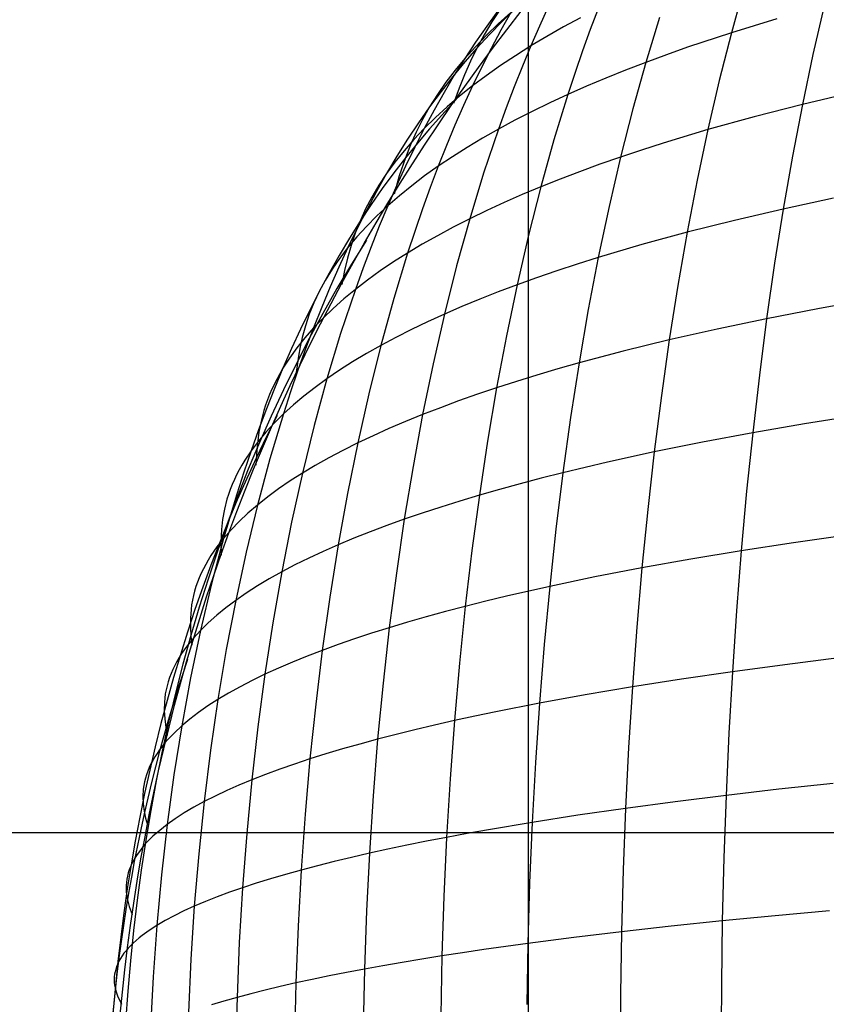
# Model space of a CAD drawing. Extents: x -274 to 274, y -220 to 276.
# Tile 63 of 164: x -206.33 to -203.33, y 220.58 to 224.24. Entities that reach past the tile are written whole.
import ezdxf

# ---------------------------------------------------------------- set-up
doc = ezdxf.new("R2010")
doc.units = 0
doc.layers.add('PREDEFINITO', color=7, linetype='CONTINUOUS')

msp = doc.modelspace()

# ---------------------------------------------------------------- linework, layer by layer
at = {"layer": 'PREDEFINITO'}
for p, q in [((-204.4358, 218.8967, 1), (-204.4358, 232.9908, 1)), ((-203.6344, 224.3578, 750.7064), (-203.682, 224.1866, 750.8035)), ((-204.549, 224.268, 749.1377), (-204.591, 224.2111, 749.1896)), ((-204.54, 224.2756, 749.0234), (-204.5715, 224.2277, 748.9611)), ((-204.5015, 224.2616, 749.5342), (-204.5477, 224.2201, 749.4745)), ((-204.5015, 224.2616, 749.5342), (-204.5383, 224.1962, 749.5847)), ((-204.4862, 224.2747, 748.676), (-204.5339, 224.2283, 748.7294)), ((-204.3621, 224.2828, 749.8682), (-204.395, 224.2112, 749.9181)), ((-204.1767, 224.2763, 750.1914), (-204.206, 224.1989, 750.2405)), ((-203.3376, 224.2872, 750.9961), (-203.3793, 224.1065, 751.0915)), ((-204.5715, 224.2277, 748.9611), (-204.6006, 224.1792, 748.8982)), ((-204.5339, 224.2283, 748.7294), (-204.5809, 224.1802, 748.7824)), ((-204.2423, 224.2427, 750.1364), (-204.306, 224.2084, 750.0807)), ((-203.9489, 224.2438, 750.5033), (-204.0001, 224.0766, 750.5993)), ((-203.513, 224.2381, 750.9013), (-203.682, 224.1866, 750.8035)), ((-204.591, 224.2111, 749.1896), (-204.632, 224.1523, 749.2408)), ((-204.5477, 224.2201, 749.4745), (-204.5916, 224.1779, 749.4141)), ((-204.5383, 224.1962, 749.5847), (-204.5742, 224.1289, 749.6346)), ((-204.395, 224.2112, 749.9181), (-204.4271, 224.1378, 749.9672)), ((-204.306, 224.2084, 750.0807), (-204.3676, 224.1734, 750.0243)), ((-204.206, 224.1989, 750.2405), (-204.2346, 224.1199, 750.2889)), ((-203.682, 224.1866, 750.8035), (-203.8445, 224.1328, 750.7028)), ((-203.682, 224.1866, 750.8035), (-203.727, 224.0096, 750.8978)), ((-204.632, 224.1523, 749.2408), (-204.6721, 224.0916, 749.2913)), ((-204.5916, 224.1779, 749.4141), (-204.6331, 224.1351, 749.353)), ((-204.5809, 224.1802, 748.7824), (-204.6272, 224.1301, 748.8348)), ((-204.6006, 224.1792, 748.8982), (-204.6272, 224.1301, 748.8348)), ((-204.3676, 224.1734, 750.0243), (-204.4271, 224.1378, 749.9672)), ((-204.6272, 224.1301, 748.8348), (-204.6725, 224.0782, 748.8866)), ((-204.6331, 224.1351, 749.353), (-204.6721, 224.0916, 749.2913)), ((-204.6272, 224.1301, 748.8348), (-204.6513, 224.0807, 748.7708)), ((-204.5742, 224.1289, 749.6346), (-204.6092, 224.06, 749.6837)), ((-204.4271, 224.1378, 749.9672), (-204.4844, 224.1016, 749.9094)), ((-204.4271, 224.1378, 749.9672), (-204.4583, 224.0629, 750.0156)), ((-204.2346, 224.1199, 750.2889), (-204.2623, 224.0393, 750.3366)), ((-203.8445, 224.1328, 750.7028), (-203.9232, 224.105, 750.6514)), ((-204.6725, 224.0782, 748.8866), (-204.7169, 224.0245, 748.9378)), ((-204.6721, 224.0916, 749.2913), (-204.7112, 224.0291, 749.3412)), ((-204.6721, 224.0916, 749.2913), (-204.7086, 224.0475, 749.229)), ((-204.6513, 224.0807, 748.7708), (-204.6734, 224.0308, 748.7064)), ((-204.4844, 224.1016, 749.9094), (-204.5396, 224.0648, 749.851)), ((-204.0001, 224.0766, 750.5993), (-204.0752, 224.0476, 750.5464)), ((-204.0001, 224.0766, 750.5993), (-204.0485, 223.9036, 750.6923)), ((-203.9232, 224.105, 750.6514), (-204.0001, 224.0766, 750.5993)), ((-203.3793, 224.1065, 751.0915), (-203.4185, 223.9202, 751.184)), ((-204.7086, 224.0475, 749.229), (-204.7426, 224.0027, 749.166)), ((-204.6092, 224.06, 749.6837), (-204.6433, 223.9893, 749.7322)), ((-204.5396, 224.0648, 749.851), (-204.5926, 224.0274, 749.7919)), ((-204.4583, 224.0629, 750.0156), (-204.4888, 223.9863, 750.0633)), ((-204.2623, 224.0393, 750.3366), (-204.2893, 223.9572, 750.3835)), ((-204.0752, 224.0476, 750.5464), (-204.1485, 224.0181, 750.4928)), ((-204.7426, 224.0027, 749.166), (-204.774, 223.9574, 749.1024)), ((-204.7169, 224.0245, 748.9378), (-204.7603, 223.9689, 748.9883)), ((-204.7112, 224.0291, 749.3412), (-204.7494, 223.9648, 749.3904)), ((-204.6734, 224.0308, 748.7064), (-204.6936, 223.9808, 748.6417)), ((-204.5926, 224.0274, 749.7919), (-204.6433, 223.9893, 749.7322)), ((-204.1485, 224.0181, 750.4928), (-204.2199, 223.9879, 750.4385)), ((-203.727, 224.0096, 750.8978), (-203.7694, 223.8268, 750.9891)), ((-204.7603, 223.9689, 748.9883), (-204.8028, 223.9114, 749.0382)), ((-204.7494, 223.9648, 749.3904), (-204.7866, 223.8988, 749.4389)), ((-204.6936, 223.9808, 748.6417), (-204.7146, 223.9243, 748.5687)), ((-204.6433, 223.9893, 749.7322), (-204.6917, 223.9507, 749.6718)), ((-204.6433, 223.9893, 749.7322), (-204.6766, 223.917, 749.7799)), ((-204.4888, 223.9863, 750.0633), (-204.5183, 223.9081, 750.1104)), ((-204.2199, 223.9879, 750.4385), (-204.2893, 223.9572, 750.3835)), ((-204.774, 223.9574, 749.1024), (-204.8028, 223.9114, 749.0382)), ((-204.7041, 223.9394, 748.5678), (-204.7581, 223.881, 748.6273)), ((-204.6917, 223.9507, 749.6718), (-204.7378, 223.9114, 749.6107)), ((-204.2893, 223.9572, 750.3835), (-204.3568, 223.9259, 750.3279)), ((-204.2893, 223.9572, 750.3835), (-204.341, 223.7886, 750.4753)), ((-203.2339, 223.9636, 751.2769), (-203.4185, 223.9202, 751.184)), ((-204.8028, 223.9114, 749.0382), (-204.8443, 223.8522, 749.0875)), ((-204.8028, 223.9114, 749.0382), (-204.8289, 223.865, 748.9734)), ((-204.7866, 223.8988, 749.4389), (-204.8228, 223.8311, 749.4867)), ((-204.7378, 223.9114, 749.6107), (-204.7815, 223.8715, 749.549)), ((-204.6766, 223.917, 749.7799), (-204.7089, 223.8431, 749.827)), ((-204.5183, 223.9081, 750.1104), (-204.5471, 223.8285, 750.1567)), ((-204.4223, 223.894, 750.2715), (-204.4858, 223.8615, 750.2144)), ((-204.3568, 223.9259, 750.3279), (-204.4223, 223.894, 750.2715)), ((-204.0485, 223.9036, 750.6923), (-204.094, 223.7249, 750.7824)), ((-203.4185, 223.9202, 751.184), (-203.5971, 223.8746, 751.088)), ((-203.4185, 223.9202, 751.184), (-203.4553, 223.7285, 751.2734)), ((-204.8289, 223.865, 748.9734), (-204.8525, 223.818, 748.9081)), ((-204.7815, 223.8715, 749.549), (-204.8228, 223.8311, 749.4867)), ((-204.7581, 223.881, 748.6273), (-204.8035, 223.8298, 748.6774)), ((-204.4858, 223.8615, 750.2144), (-204.5471, 223.8285, 750.1567)), ((-203.5971, 223.8746, 751.088), (-203.7694, 223.8268, 750.9891)), ((-204.8443, 223.8522, 749.0875), (-204.8848, 223.7911, 749.1361)), ((-204.8228, 223.8311, 749.4867), (-204.8616, 223.7901, 749.4237)), ((-204.8228, 223.8311, 749.4867), (-204.8581, 223.7617, 749.5338)), ((-204.8035, 223.8298, 748.6774), (-204.8484, 223.777, 748.7269)), ((-204.7089, 223.8431, 749.827), (-204.7404, 223.7677, 749.8734)), ((-204.5471, 223.8285, 750.1567), (-204.6064, 223.7949, 750.0983)), ((-204.5471, 223.8285, 750.1567), (-204.6022, 223.6647, 750.2471)), ((-203.7694, 223.8268, 750.9891), (-203.9351, 223.7769, 750.8872)), ((-203.7694, 223.8268, 750.9891), (-203.8091, 223.6388, 751.0774)), ((-204.8848, 223.7911, 749.1361), (-204.9243, 223.7282, 749.184)), ((-204.8616, 223.7901, 749.4237), (-204.8979, 223.7485, 749.3601)), ((-204.8525, 223.818, 748.9081), (-204.8737, 223.7705, 748.8423)), ((-204.6064, 223.7949, 750.0983), (-204.6634, 223.7607, 750.0392)), ((-204.341, 223.7886, 750.4753), (-204.3896, 223.6143, 750.5641)), ((-204.8979, 223.7485, 749.3601), (-204.9316, 223.7063, 749.296)), ((-204.8484, 223.777, 748.7269), (-204.8926, 223.7225, 748.776)), ((-204.8737, 223.7705, 748.8423), (-204.8926, 223.7225, 748.776)), ((-204.8581, 223.7617, 749.5338), (-204.8924, 223.6907, 749.5802)), ((-204.7404, 223.7677, 749.8734), (-204.7709, 223.6907, 749.919)), ((-204.6634, 223.7607, 750.0392), (-204.7183, 223.726, 749.9794)), ((-204.0154, 223.7512, 750.8351), (-204.094, 223.7249, 750.7824)), ((-203.9351, 223.7769, 750.8872), (-204.0154, 223.7512, 750.8351)), ((-204.9243, 223.7282, 749.184), (-204.9628, 223.6636, 749.2312)), ((-204.8926, 223.7225, 748.776), (-204.936, 223.6663, 748.8245)), ((-204.8926, 223.7225, 748.776), (-204.9154, 223.6553, 748.6834)), ((-204.7183, 223.726, 749.9794), (-204.7709, 223.6907, 749.919)), ((-204.094, 223.7249, 750.7824), (-204.1707, 223.698, 750.7289)), ((-204.094, 223.7249, 750.7824), (-204.1366, 223.5409, 750.8695)), ((-203.4553, 223.7285, 751.2734), (-203.4896, 223.5318, 751.3598)), ((-204.9316, 223.7063, 749.296), (-204.9628, 223.6636, 749.2312)), ((-204.8924, 223.6907, 749.5802), (-204.9258, 223.6181, 749.6259)), ((-204.7709, 223.6907, 749.919), (-204.8213, 223.6548, 749.858)), ((-204.7709, 223.6907, 749.919), (-204.8006, 223.6122, 749.964)), ((-204.1707, 223.698, 750.7289), (-204.2456, 223.6707, 750.6747)), ((-204.9628, 223.6636, 749.2312), (-205.0002, 223.5973, 749.2776)), ((-204.9628, 223.6636, 749.2312), (-204.9913, 223.6204, 749.1658)), ((-204.936, 223.6663, 748.8245), (-204.9786, 223.6083, 748.8723)), ((-204.9154, 223.6553, 748.6834), (-204.935, 223.5876, 748.5904)), ((-204.8213, 223.6548, 749.858), (-204.8693, 223.6184, 749.7962)), ((-204.6022, 223.6647, 750.2471), (-204.654, 223.4954, 750.3347)), ((-204.3186, 223.6428, 750.6198), (-204.3896, 223.6143, 750.5641)), ((-204.2456, 223.6707, 750.6747), (-204.3186, 223.6428, 750.6198)), ((-203.8091, 223.6388, 751.0774), (-203.8462, 223.4457, 751.1626)), ((-204.9786, 223.6083, 748.8723), (-205.0203, 223.5486, 748.9195)), ((-204.9913, 223.6204, 749.1658), (-205.0172, 223.5765, 749.0998)), ((-204.9258, 223.6181, 749.6259), (-204.9582, 223.544, 749.6709)), ((-204.8693, 223.6184, 749.7962), (-204.915, 223.5815, 749.7339)), ((-204.8006, 223.6122, 749.964), (-204.8295, 223.5323, 750.0082)), ((-204.3896, 223.6143, 750.5641), (-204.4588, 223.5854, 750.5078)), ((-204.3896, 223.6143, 750.5641), (-204.4352, 223.4348, 750.65)), ((-205.0172, 223.5765, 749.0998), (-205.0405, 223.5321, 749.0332)), ((-205.0002, 223.5973, 749.2776), (-205.0366, 223.5294, 749.3233)), ((-204.915, 223.5815, 749.7339), (-204.9582, 223.544, 749.6709)), ((-204.4588, 223.5854, 750.5078), (-204.5259, 223.5559, 750.4508)), ((-203.3022, 223.5719, 751.4538), (-203.4896, 223.5318, 751.3598)), ((-205.0366, 223.5294, 749.3233), (-205.072, 223.4598, 749.3683)), ((-205.0203, 223.5486, 748.9195), (-205.061, 223.4872, 748.966)), ((-205.0405, 223.5321, 749.0332), (-205.061, 223.4872, 748.966)), ((-204.9582, 223.544, 749.6709), (-204.999, 223.506, 749.6073)), ((-204.9582, 223.544, 749.6709), (-204.9897, 223.4684, 749.7152)), ((-204.8295, 223.5323, 750.0082), (-204.8845, 223.3683, 750.0944)), ((-204.591, 223.5259, 750.3931), (-204.654, 223.4954, 750.3347)), ((-204.5259, 223.5559, 750.4508), (-204.591, 223.5259, 750.3931)), ((-204.1366, 223.5409, 750.8695), (-204.1764, 223.3519, 750.9536)), ((-203.4896, 223.5318, 751.3598), (-203.6711, 223.4897, 751.2627)), ((-203.4896, 223.5318, 751.3598), (-203.5216, 223.3303, 751.443)), ((-204.999, 223.506, 749.6073), (-205.0374, 223.4675, 749.543)), ((-204.654, 223.4954, 750.3347), (-204.7149, 223.4644, 750.2757)), ((-204.654, 223.4954, 750.3347), (-204.7025, 223.3208, 750.4194)), ((-203.6711, 223.4897, 751.2627), (-203.8462, 223.4457, 751.1626)), ((-205.072, 223.4598, 749.3683), (-205.1064, 223.3888, 749.4126)), ((-205.061, 223.4872, 748.966), (-205.1006, 223.4241, 749.0117)), ((-205.061, 223.4872, 748.966), (-205.0789, 223.4417, 748.8982)), ((-205.0374, 223.4675, 749.543), (-205.0732, 223.4284, 749.4781)), ((-204.9897, 223.4684, 749.7152), (-205.0203, 223.3914, 749.7587)), ((-204.7149, 223.4644, 750.2757), (-204.7736, 223.4329, 750.2159)), ((-205.1006, 223.4241, 749.0117), (-205.1391, 223.3593, 749.0566)), ((-205.0732, 223.4284, 749.4781), (-205.1064, 223.3888, 749.4126)), ((-205.0789, 223.4417, 748.8982), (-205.0943, 223.3958, 748.8299)), ((-204.7736, 223.4329, 750.2159), (-204.8302, 223.4008, 750.1555)), ((-204.4352, 223.4348, 750.65), (-204.4778, 223.2503, 750.7329)), ((-203.8462, 223.4457, 751.1626), (-204.0148, 223.3997, 751.0596)), ((-203.8462, 223.4457, 751.1626), (-203.8807, 223.2479, 751.2448)), ((-205.1064, 223.3888, 749.4126), (-205.1398, 223.3163, 749.4562)), ((-205.1064, 223.3888, 749.4126), (-205.1371, 223.3487, 749.3465)), ((-205.0943, 223.3958, 748.8299), (-205.1075, 223.3496, 748.7612)), ((-205.0203, 223.3914, 749.7587), (-205.0499, 223.3129, 749.8015)), ((-204.8302, 223.4008, 750.1555), (-204.8845, 223.3683, 750.0944)), ((-204.0148, 223.3997, 751.0596), (-204.1764, 223.3519, 750.9536)), ((-205.1391, 223.3593, 749.0566), (-205.1766, 223.293, 749.1009)), ((-205.1371, 223.3487, 749.3465), (-205.1651, 223.308, 749.2797)), ((-205.1075, 223.3496, 748.7612), (-205.1187, 223.3031, 748.6921)), ((-204.8845, 223.3683, 750.0944), (-204.9365, 223.3352, 750.0327)), ((-204.8845, 223.3683, 750.0944), (-204.936, 223.199, 750.1778)), ((-204.1764, 223.3519, 750.9536), (-204.2546, 223.3272, 750.8995)), ((-204.1764, 223.3519, 750.9536), (-204.2134, 223.1582, 751.0346)), ((-205.1651, 223.308, 749.2797), (-205.1904, 223.2669, 749.2124)), ((-205.1398, 223.3163, 749.4562), (-205.1722, 223.2423, 749.499)), ((-205.0499, 223.3129, 749.8015), (-205.0786, 223.2331, 749.8436)), ((-204.9365, 223.3352, 750.0327), (-204.9863, 223.3017, 749.9703)), ((-204.7025, 223.3208, 750.4194), (-204.7478, 223.1412, 750.501)), ((-204.2546, 223.3272, 750.8995), (-204.3309, 223.302, 750.8447)), ((-203.5216, 223.3303, 751.443), (-203.5511, 223.1244, 751.5231)), ((-205.1766, 223.293, 749.1009), (-205.213, 223.2253, 749.1444)), ((-205.1187, 223.3031, 748.6921), (-205.1293, 223.2514, 748.6152)), ((-204.9863, 223.3017, 749.9703), (-205.0336, 223.2676, 749.9073)), ((-204.4053, 223.2764, 750.7891), (-204.4778, 223.2503, 750.7329)), ((-204.3309, 223.302, 750.8447), (-204.4053, 223.2764, 750.7891)), ((-205.1904, 223.2669, 749.2124), (-205.213, 223.2253, 749.1444)), ((-205.1722, 223.2423, 749.499), (-205.2036, 223.1669, 749.5412)), ((-205.0786, 223.2331, 749.8436), (-205.1333, 223.0695, 749.9257)), ((-205.0786, 223.2331, 749.8436), (-205.1212, 223.1981, 749.7793)), ((-205.0336, 223.2676, 749.9073), (-205.0786, 223.2331, 749.8436)), ((-204.4778, 223.2503, 750.7329), (-204.5483, 223.2237, 750.676)), ((-204.4778, 223.2503, 750.7329), (-204.5173, 223.0611, 750.8128)), ((-203.8807, 223.2479, 751.2448), (-203.9126, 223.0457, 751.3238)), ((-205.213, 223.2253, 749.1444), (-205.2483, 223.1561, 749.1873)), ((-205.213, 223.2253, 749.1444), (-205.2328, 223.1832, 749.0758)), ((-205.1212, 223.1981, 749.7793), (-205.1613, 223.1626, 749.7144)), ((-204.936, 223.199, 750.1778), (-204.9841, 223.0247, 750.2582)), ((-204.6169, 223.1967, 750.6184), (-204.6834, 223.1692, 750.56)), ((-204.5483, 223.2237, 750.676), (-204.6169, 223.1967, 750.6184)), ((-205.2328, 223.1832, 749.0758), (-205.2499, 223.1407, 749.0067)), ((-205.2036, 223.1669, 749.5412), (-205.2339, 223.0902, 749.5826)), ((-205.1613, 223.1626, 749.7144), (-205.1989, 223.1266, 749.6488)), ((-204.6834, 223.1692, 750.56), (-204.7478, 223.1412, 750.501)), ((-203.3612, 223.1611, 751.6181), (-203.5511, 223.1244, 751.5231)), ((-203.1656, 223.1961, 751.71), (-203.3612, 223.1611, 751.6181)), ((-205.2483, 223.1561, 749.1873), (-205.2825, 223.0855, 749.2294)), ((-205.2499, 223.1407, 749.0067), (-205.2644, 223.0977, 748.937)), ((-205.1989, 223.1266, 749.6488), (-205.2339, 223.0902, 749.5826)), ((-204.7478, 223.1412, 750.501), (-204.8102, 223.1128, 750.4413)), ((-204.7478, 223.1412, 750.501), (-204.7899, 222.957, 750.5797)), ((-204.2134, 223.1582, 751.0346), (-204.2476, 222.9601, 751.1125)), ((-203.5511, 223.1244, 751.5231), (-203.735, 223.0859, 751.425)), ((-203.5511, 223.1244, 751.5231), (-203.5782, 222.9143, 751.6)), ((-205.2644, 223.0977, 748.937), (-205.2763, 223.0545, 748.8669)), ((-205.2339, 223.0902, 749.5826), (-205.2664, 223.0534, 749.5158)), ((-205.2339, 223.0902, 749.5826), (-205.2634, 223.0122, 749.6233)), ((-204.8102, 223.1128, 750.4413), (-204.8704, 223.0839, 750.3809)), ((-205.2825, 223.0855, 749.2294), (-205.3158, 223.0136, 749.2709)), ((-205.2664, 223.0534, 749.5158), (-205.2963, 223.0161, 749.4484)), ((-205.2763, 223.0545, 748.8669), (-205.284, 223.02, 748.8112)), ((-205.1333, 223.0695, 749.9257), (-205.1842, 222.901, 750.0048)), ((-204.9284, 223.0545, 750.3199), (-204.9841, 223.0247, 750.2582)), ((-204.8704, 223.0839, 750.3809), (-204.9284, 223.0545, 750.3199)), ((-204.5173, 223.0611, 750.8128), (-204.5539, 222.8676, 750.8896)), ((-203.735, 223.0859, 751.425), (-203.9126, 223.0457, 751.3238)), ((-205.3158, 223.0136, 749.2709), (-205.3479, 222.9402, 749.3117)), ((-205.2963, 223.0161, 749.4484), (-205.3234, 222.9783, 749.3803)), ((-205.284, 223.02, 748.8112), (-205.2903, 222.9854, 748.7552)), ((-204.9841, 223.0247, 750.2582), (-205.0376, 222.9945, 750.1958)), ((-204.9841, 223.0247, 750.2582), (-205.0288, 222.8458, 750.3356)), ((-203.9126, 223.0457, 751.3238), (-204.0836, 223.0037, 751.2197)), ((-203.9126, 223.0457, 751.3238), (-203.9419, 222.8394, 751.3997)), ((-205.3234, 222.9783, 749.3803), (-205.3479, 222.9402, 749.3117)), ((-205.2903, 222.9854, 748.7552), (-205.2997, 222.9156, 748.6429)), ((-205.2634, 223.0122, 749.6233), (-205.2918, 222.9329, 749.6633)), ((-205.0376, 222.9945, 750.1958), (-205.0889, 222.9638, 750.1328)), ((-204.0836, 223.0037, 751.2197), (-204.2476, 222.9601, 751.1125)), ((-205.3479, 222.9402, 749.3117), (-205.3791, 222.8654, 749.3518)), ((-205.3479, 222.9402, 749.3117), (-205.3697, 222.9016, 749.2425)), ((-205.0889, 222.9638, 750.1328), (-205.1377, 222.9326, 750.0691)), ((-204.7899, 222.957, 750.5797), (-204.8288, 222.7683, 750.6553)), ((-204.2476, 222.9601, 751.1125), (-204.327, 222.9376, 751.0579)), ((-204.2476, 222.9601, 751.1125), (-204.2791, 222.7579, 751.1873)), ((-205.2918, 222.9329, 749.6633), (-205.3193, 222.8523, 749.7026)), ((-205.1377, 222.9326, 750.0691), (-205.1842, 222.901, 750.0048)), ((-204.4045, 222.9147, 751.0025), (-204.4801, 222.8913, 750.9464)), ((-204.327, 222.9376, 751.0579), (-204.4045, 222.9147, 751.0025)), ((-203.5782, 222.9143, 751.6), (-203.603, 222.7005, 751.6736)), ((-205.3697, 222.9016, 749.2425), (-205.3887, 222.8627, 749.1728)), ((-205.2283, 222.869, 749.9398), (-205.27, 222.8366, 749.8742)), ((-205.1842, 222.901, 750.0048), (-205.2316, 222.7279, 750.0809)), ((-205.1842, 222.901, 750.0048), (-205.2283, 222.869, 749.9398)), ((-204.5539, 222.8676, 750.8896), (-204.6256, 222.8434, 750.8321)), ((-204.5539, 222.8676, 750.8896), (-204.5874, 222.6699, 750.9633)), ((-204.4801, 222.8913, 750.9464), (-204.5539, 222.8676, 750.8896)), ((-205.3791, 222.8654, 749.3518), (-205.4091, 222.7894, 749.3912)), ((-205.3971, 222.843, 749.1377), (-205.4049, 222.8233, 749.1024)), ((-205.3887, 222.8627, 749.1728), (-205.3971, 222.843, 749.1377)), ((-205.3193, 222.8523, 749.7026), (-205.3457, 222.7705, 749.7411)), ((-205.27, 222.8366, 749.8742), (-205.3091, 222.8038, 749.808)), ((-205.0288, 222.8458, 750.3356), (-205.0701, 222.6626, 750.41)), ((-204.6256, 222.8434, 750.8321), (-204.6954, 222.8188, 750.7738)), ((-203.9419, 222.8394, 751.3997), (-203.9686, 222.6292, 751.4724)), ((-205.4119, 222.8034, 749.0671), (-205.4183, 222.7834, 749.0316)), ((-205.4049, 222.8233, 749.1024), (-205.4119, 222.8034, 749.0671)), ((-205.3091, 222.8038, 749.808), (-205.3457, 222.7705, 749.7411)), ((-204.7631, 222.7938, 750.7149), (-204.8288, 222.7683, 750.6553)), ((-204.6954, 222.8188, 750.7738), (-204.7631, 222.7938, 750.7149)), ((-205.4091, 222.7894, 749.3912), (-205.4382, 222.712, 749.4298)), ((-205.4183, 222.7834, 749.0316), (-205.4289, 222.7431, 748.9602)), ((-205.3457, 222.7705, 749.7411), (-205.3958, 222.6035, 749.816)), ((-205.3457, 222.7705, 749.7411), (-205.3798, 222.7368, 749.6737)), ((-204.8288, 222.7683, 750.6553), (-204.8924, 222.7425, 750.595)), ((-204.8288, 222.7683, 750.6553), (-204.8645, 222.5757, 750.7278)), ((-204.2791, 222.7579, 751.1873), (-204.3077, 222.5519, 751.259)), ((-203.2134, 222.7655, 751.8625), (-203.411, 222.7338, 751.7696)), ((-205.4289, 222.7431, 748.9602), (-205.437, 222.7023, 748.8884)), ((-205.3798, 222.7368, 749.6737), (-205.4113, 222.7028, 749.6056)), ((-205.2316, 222.7279, 750.0809), (-205.2753, 222.5504, 750.1541)), ((-204.8924, 222.7425, 750.595), (-204.9538, 222.7163, 750.534)), ((-203.411, 222.7338, 751.7696), (-203.603, 222.7005, 751.6736)), ((-205.4382, 222.712, 749.4298), (-205.4662, 222.6334, 749.4677)), ((-205.437, 222.7023, 748.8884), (-205.4428, 222.6613, 748.8162)), ((-205.4113, 222.7028, 749.6056), (-205.4401, 222.6683, 749.537)), ((-205.0131, 222.6896, 750.4723), (-205.0701, 222.6626, 750.41)), ((-204.9538, 222.7163, 750.534), (-205.0131, 222.6896, 750.4723)), ((-203.603, 222.7005, 751.6736), (-203.7889, 222.6656, 751.5745)), ((-203.603, 222.7005, 751.6736), (-203.6253, 222.4831, 751.744)), ((-205.4401, 222.6683, 749.537), (-205.4662, 222.6334, 749.4677)), ((-205.4428, 222.6613, 748.8162), (-205.4465, 222.6199, 748.7436)), ((-205.0701, 222.6626, 750.41), (-205.1249, 222.6351, 750.347)), ((-205.0701, 222.6626, 750.41), (-205.108, 222.4753, 750.4813)), ((-204.5874, 222.6699, 750.9633), (-204.618, 222.4685, 751.0338)), ((-203.7889, 222.6656, 751.5745), (-203.9686, 222.6292, 751.4724)), ((-205.4662, 222.6334, 749.4677), (-205.4932, 222.5537, 749.5049)), ((-205.4662, 222.6334, 749.4677), (-205.4896, 222.5982, 749.3979)), ((-205.4465, 222.6199, 748.7436), (-205.4485, 222.5806, 748.6744)), ((-205.1249, 222.6351, 750.347), (-205.1774, 222.6073, 750.2833)), ((-203.9686, 222.6292, 751.4724), (-204.1416, 222.5913, 751.3672)), ((-203.9686, 222.6292, 751.4724), (-203.9927, 222.4156, 751.5418)), ((-205.5003, 222.5804, 749.3627), (-205.5103, 222.5626, 749.3275)), ((-205.4896, 222.5982, 749.3979), (-205.5003, 222.5804, 749.3627)), ((-205.3958, 222.6035, 749.816), (-205.4421, 222.4321, 749.8879)), ((-205.2275, 222.579, 750.219), (-205.2753, 222.5504, 750.1541)), ((-205.1774, 222.6073, 750.2833), (-205.2275, 222.579, 750.219)), ((-204.8645, 222.5757, 750.7278), (-204.8971, 222.3793, 750.7972)), ((-204.1416, 222.5913, 751.3672), (-204.3077, 222.5519, 751.259)), ((-205.5196, 222.5446, 749.292), (-205.5282, 222.5266, 749.2565)), ((-205.5103, 222.5626, 749.3275), (-205.5196, 222.5446, 749.292)), ((-205.4932, 222.5537, 749.5049), (-205.5192, 222.4729, 749.5413)), ((-205.2753, 222.5504, 750.1541), (-205.3207, 222.5214, 750.0885)), ((-205.2753, 222.5504, 750.1541), (-205.3154, 222.3689, 750.2242)), ((-204.3077, 222.5519, 751.259), (-204.3881, 222.5316, 751.2038)), ((-204.3077, 222.5519, 751.259), (-204.3336, 222.3424, 751.3274)), ((-205.5361, 222.5084, 749.2208), (-205.5433, 222.4902, 749.1849)), ((-205.5282, 222.5266, 749.2565), (-205.5361, 222.5084, 749.2208)), ((-205.3207, 222.5214, 750.0885), (-205.3636, 222.492, 750.0223)), ((-204.4666, 222.511, 751.1478), (-204.5433, 222.4899, 751.0912)), ((-204.3881, 222.5316, 751.2038), (-204.4666, 222.511, 751.1478)), ((-205.5192, 222.4729, 749.5413), (-205.5681, 222.3081, 749.6119)), ((-205.5497, 222.4718, 749.1489), (-205.5555, 222.4534, 749.1128)), ((-205.5433, 222.4902, 749.1849), (-205.5497, 222.4718, 749.1489)), ((-205.3636, 222.492, 750.0223), (-205.4041, 222.4622, 749.9554)), ((-205.108, 222.4753, 750.4813), (-205.1425, 222.2842, 750.5496)), ((-204.618, 222.4685, 751.0338), (-204.6908, 222.4468, 750.9757)), ((-204.618, 222.4685, 751.0338), (-204.6456, 222.2636, 751.1012)), ((-204.5433, 222.4899, 751.0912), (-204.618, 222.4685, 751.0338)), ((-203.6253, 222.4831, 751.744), (-203.6453, 222.2624, 751.811)), ((-205.5555, 222.4534, 749.1128), (-205.565, 222.4163, 749.0402)), ((-205.4421, 222.4321, 749.8879), (-205.4845, 222.2567, 749.9568)), ((-205.4421, 222.4321, 749.8879), (-205.4775, 222.4016, 749.8198)), ((-205.4041, 222.4622, 749.9554), (-205.4421, 222.4321, 749.8879)), ((-204.6908, 222.4468, 750.9757), (-204.7616, 222.4246, 750.9169)), ((-205.565, 222.4163, 749.0402), (-205.5717, 222.3789, 748.967)), ((-205.4775, 222.4016, 749.8198), (-205.5103, 222.3708, 749.7511)), ((-204.8303, 222.4021, 750.8574), (-204.8971, 222.3793, 750.7972)), ((-204.7616, 222.4246, 750.9169), (-204.8303, 222.4021, 750.8574)), ((-203.9927, 222.4156, 751.5418), (-204.0142, 222.1987, 751.6079)), ((-205.5717, 222.3789, 748.967), (-205.576, 222.3412, 748.8934)), ((-205.5103, 222.3708, 749.7511), (-205.5406, 222.3396, 749.6818)), ((-205.3154, 222.3689, 750.2242), (-205.352, 222.1836, 750.2913)), ((-204.9617, 222.356, 750.7363), (-205.0241, 222.3325, 750.6748)), ((-204.8971, 222.3793, 750.7972), (-204.9617, 222.356, 750.7363)), ((-204.8971, 222.3793, 750.7972), (-204.9264, 222.1794, 750.8635)), ((-205.576, 222.3412, 748.8934), (-205.5779, 222.2937, 748.8011)), ((-205.5406, 222.3396, 749.6818), (-205.5681, 222.3081, 749.6119)), ((-205.0241, 222.3325, 750.6748), (-205.0844, 222.3085, 750.6125)), ((-204.3336, 222.3424, 751.3274), (-204.3567, 222.1298, 751.3925)), ((-203.2523, 222.3207, 752.0016), (-203.4517, 222.2922, 751.9079)), ((-205.5681, 222.3081, 749.6119), (-205.613, 222.1392, 749.6796)), ((-205.5681, 222.3081, 749.6119), (-205.593, 222.2762, 749.5415)), ((-205.5779, 222.2937, 748.8011), (-205.5769, 222.2457, 748.7083)), ((-205.1425, 222.2842, 750.5496), (-205.1984, 222.2596, 750.486)), ((-205.1425, 222.2842, 750.5496), (-205.1737, 222.0898, 750.6147)), ((-205.0844, 222.3085, 750.6125), (-205.1425, 222.2842, 750.5496)), ((-203.4517, 222.2922, 751.9079), (-203.6453, 222.2624, 751.811)), ((-205.593, 222.2762, 749.5415), (-205.6151, 222.244, 749.4704)), ((-205.4845, 222.2567, 749.9568), (-205.5232, 222.0776, 750.0227)), ((-205.1984, 222.2596, 750.486), (-205.2519, 222.2346, 750.4218)), ((-204.6456, 222.2636, 751.1012), (-204.6703, 222.0556, 751.1653)), ((-203.6453, 222.2624, 751.811), (-203.8329, 222.2312, 751.711)), ((-203.6453, 222.2624, 751.811), (-203.6629, 222.0388, 751.8747)), ((-205.6345, 222.2115, 749.3988), (-205.6432, 222.1952, 749.3627)), ((-205.6252, 222.2278, 749.4347), (-205.6345, 222.2115, 749.3988)), ((-205.6151, 222.244, 749.4704), (-205.6252, 222.2278, 749.4347)), ((-205.3031, 222.2093, 750.3568), (-205.352, 222.1836, 750.2913)), ((-205.2519, 222.2346, 750.4218), (-205.3031, 222.2093, 750.3568)), ((-203.8329, 222.2312, 751.711), (-204.0142, 222.1987, 751.6079)), ((-205.6511, 222.1787, 749.3266), (-205.6583, 222.1622, 749.2903)), ((-205.6432, 222.1952, 749.3627), (-205.6511, 222.1787, 749.3266)), ((-205.352, 222.1836, 750.2913), (-205.3985, 222.1576, 750.2251)), ((-205.352, 222.1836, 750.2913), (-205.385, 221.9949, 750.3553)), ((-204.9264, 222.1794, 750.8635), (-204.9527, 221.9763, 750.9266)), ((-204.0142, 222.1987, 751.6079), (-204.1889, 222.1649, 751.5017)), ((-204.0142, 222.1987, 751.6079), (-204.0332, 221.9789, 751.6707)), ((-205.6649, 222.1456, 749.2538), (-205.6707, 222.129, 749.2172)), ((-205.6583, 222.1622, 749.2903), (-205.6649, 222.1456, 749.2538)), ((-205.613, 222.1392, 749.6796), (-205.6539, 221.9665, 749.7442)), ((-205.3985, 222.1576, 750.2251), (-205.4425, 222.1313, 750.1582)), ((-204.1889, 222.1649, 751.5017), (-204.3567, 222.1298, 751.3925)), ((-205.6758, 222.1122, 749.1805), (-205.6802, 222.0954, 749.1437)), ((-205.6707, 222.129, 749.2172), (-205.6758, 222.1122, 749.1805)), ((-205.4841, 222.1046, 750.0908), (-205.5232, 222.0776, 750.0227)), ((-205.4425, 222.1313, 750.1582), (-205.4841, 222.1046, 750.0908)), ((-204.3567, 222.1298, 751.3925), (-204.5172, 222.0933, 751.2804)), ((-204.3567, 222.1298, 751.3925), (-204.377, 221.9142, 751.4544)), ((-205.6839, 222.0785, 749.1067), (-205.6869, 222.0615, 749.0696)), ((-205.6802, 222.0954, 749.1437), (-205.6839, 222.0785, 749.1067)), ((-205.5232, 222.0776, 750.0227), (-205.5598, 222.0503, 749.954)), ((-205.5232, 222.0776, 750.0227), (-205.5582, 221.8951, 750.0855)), ((-205.1737, 222.0898, 750.6147), (-205.2016, 221.8921, 750.6767)), ((-204.5947, 222.0746, 751.2232), (-204.6703, 222.0556, 751.1653)), ((-204.5172, 222.0933, 751.2804), (-204.5947, 222.0746, 751.2232)), ((-205.6891, 222.0444, 749.0324), (-205.6915, 222.0116, 748.9612)), ((-205.6869, 222.0615, 749.0696), (-205.6891, 222.0444, 749.0324)), ((-205.5598, 222.0503, 749.954), (-205.5938, 222.0227, 749.8847)), ((-204.7439, 222.0363, 751.1067), (-204.8155, 222.0166, 751.0473)), ((-204.6703, 222.0556, 751.1653), (-204.7439, 222.0363, 751.1067)), ((-204.6703, 222.0556, 751.1653), (-204.692, 221.8446, 751.2262)), ((-203.6629, 222.0388, 751.8747), (-203.6782, 221.8126, 751.935)), ((-205.6915, 222.0116, 748.9612), (-205.6915, 221.9785, 748.8896)), ((-205.6251, 221.9948, 749.8147), (-205.6539, 221.9665, 749.7442)), ((-205.5938, 222.0227, 749.8847), (-205.6251, 221.9948, 749.8147)), ((-205.385, 221.9949, 750.3553), (-205.4146, 221.8031, 750.4161)), ((-204.8852, 221.9966, 750.9873), (-204.9527, 221.9763, 750.9266)), ((-204.8155, 222.0166, 751.0473), (-204.8852, 221.9966, 750.9873)), ((-205.6915, 221.9785, 748.8896), (-205.6897, 221.9451, 748.8176)), ((-205.6539, 221.9665, 749.7442), (-205.6908, 221.7905, 749.8057)), ((-205.6539, 221.9665, 749.7442), (-205.68, 221.938, 749.6731)), ((-205.0182, 221.9557, 750.8651), (-205.0815, 221.9348, 750.803)), ((-204.9527, 221.9763, 750.9266), (-205.0182, 221.9557, 750.8651)), ((-204.9527, 221.9763, 750.9266), (-204.9758, 221.7704, 750.9864)), ((-204.0332, 221.9789, 751.6707), (-204.0497, 221.7565, 751.7301)), ((-205.68, 221.938, 749.6731), (-205.7033, 221.9092, 749.6014)), ((-205.6897, 221.9451, 748.8176), (-205.6862, 221.9115, 748.7453)), ((-205.0815, 221.9348, 750.803), (-205.1426, 221.9136, 750.7402)), ((-205.7239, 221.88, 749.5291), (-205.7332, 221.8653, 749.4928)), ((-205.714, 221.8946, 749.5653), (-205.7239, 221.88, 749.5291)), ((-205.7033, 221.9092, 749.6014), (-205.714, 221.8946, 749.5653)), ((-205.5582, 221.8951, 750.0855), (-205.5894, 221.7095, 750.1451)), ((-205.2016, 221.8921, 750.6767), (-205.2583, 221.8703, 750.6125)), ((-205.2016, 221.8921, 750.6767), (-205.2261, 221.6917, 750.7354)), ((-205.1426, 221.9136, 750.7402), (-205.2016, 221.8921, 750.6767)), ((-204.377, 221.9142, 751.4544), (-204.3947, 221.696, 751.5129)), ((-205.7418, 221.8506, 749.4563), (-205.7497, 221.8357, 749.4197)), ((-205.7332, 221.8653, 749.4928), (-205.7418, 221.8506, 749.4563)), ((-205.3127, 221.8482, 750.5477), (-205.3648, 221.8258, 750.4822)), ((-205.2583, 221.8703, 750.6125), (-205.3127, 221.8482, 750.5477)), ((-204.692, 221.8446, 751.2262), (-204.7109, 221.6311, 751.2837)), ((-203.2826, 221.8641, 752.1272), (-203.4832, 221.8389, 752.0327)), ((-205.7568, 221.8208, 749.3829), (-205.7633, 221.8059, 749.346)), ((-205.7497, 221.8357, 749.4197), (-205.7568, 221.8208, 749.3829)), ((-205.3648, 221.8258, 750.4822), (-205.4146, 221.8031, 750.4161)), ((-203.6782, 221.8126, 751.935), (-203.8671, 221.7851, 751.8341)), ((-203.6782, 221.8126, 751.935), (-203.6911, 221.584, 751.9918)), ((-203.4832, 221.8389, 752.0327), (-203.6782, 221.8126, 751.935)), ((-205.774, 221.7758, 749.2718), (-205.7783, 221.7606, 749.2344)), ((-205.769, 221.7909, 749.3089), (-205.774, 221.7758, 749.2718)), ((-205.7633, 221.8059, 749.346), (-205.769, 221.7909, 749.3089)), ((-205.6908, 221.7905, 749.8057), (-205.7237, 221.6114, 749.8642)), ((-205.4619, 221.7801, 750.3493), (-205.5069, 221.7569, 750.2819)), ((-205.4146, 221.8031, 750.4161), (-205.4619, 221.7801, 750.3493)), ((-205.4146, 221.8031, 750.4161), (-205.4405, 221.6084, 750.4737)), ((-204.9758, 221.7704, 750.9864), (-204.9959, 221.5619, 751.0429)), ((-203.8671, 221.7851, 751.8341), (-204.0497, 221.7565, 751.7301)), ((-205.7818, 221.7454, 749.197), (-205.7846, 221.7301, 749.1593)), ((-205.7783, 221.7606, 749.2344), (-205.7818, 221.7454, 749.197)), ((-205.5494, 221.7333, 750.2138), (-205.5894, 221.7095, 750.1451)), ((-205.5069, 221.7569, 750.2819), (-205.5494, 221.7333, 750.2138)), ((-204.0497, 221.7565, 751.7301), (-204.2256, 221.7268, 751.623)), ((-204.0497, 221.7565, 751.7301), (-204.0636, 221.5318, 751.7861)), ((-205.7879, 221.6995, 749.0837), (-205.7886, 221.6685, 749.0076)), ((-205.7866, 221.7148, 749.1216), (-205.7879, 221.6995, 749.0837)), ((-205.7846, 221.7301, 749.1593), (-205.7866, 221.7148, 749.1216)), ((-205.5894, 221.7095, 750.1451), (-205.6268, 221.6854, 750.0758)), ((-205.5894, 221.7095, 750.1451), (-205.6168, 221.521, 750.2016)), ((-204.2256, 221.7268, 751.623), (-204.3947, 221.696, 751.5129)), ((-205.7886, 221.6685, 749.0076), (-205.7867, 221.6374, 748.931)), ((-205.6617, 221.661, 750.0059), (-205.694, 221.6363, 749.9353)), ((-205.6268, 221.6854, 750.0758), (-205.6617, 221.661, 750.0059)), ((-205.2261, 221.6917, 750.7354), (-205.2474, 221.4886, 750.7909)), ((-204.5565, 221.6641, 751.3998), (-204.6347, 221.6477, 751.3421)), ((-204.3947, 221.696, 751.5129), (-204.5565, 221.6641, 751.3998)), ((-204.3947, 221.696, 751.5129), (-204.4096, 221.4755, 751.568)), ((-205.7867, 221.6374, 748.931), (-205.7826, 221.606, 748.854)), ((-205.694, 221.6363, 749.9353), (-205.7237, 221.6114, 749.8642)), ((-204.7109, 221.6311, 751.2837), (-204.7851, 221.6142, 751.2246)), ((-204.7109, 221.6311, 751.2837), (-204.7268, 221.4153, 751.3379)), ((-204.6347, 221.6477, 751.3421), (-204.7109, 221.6311, 751.2837)), ((-205.7826, 221.606, 748.854), (-205.7772, 221.5773, 748.784)), ((-205.7237, 221.6114, 749.8642), (-205.7527, 221.4295, 749.9194)), ((-205.7237, 221.6114, 749.8642), (-205.7507, 221.5862, 749.7924)), ((-205.4405, 221.6084, 750.4737), (-205.463, 221.4112, 750.5281)), ((-204.8574, 221.5971, 751.1647), (-204.9277, 221.5796, 751.1042)), ((-204.7851, 221.6142, 751.2246), (-204.8574, 221.5971, 751.1647)), ((-205.775, 221.5608, 749.7201), (-205.7861, 221.548, 749.6837)), ((-205.7507, 221.5862, 749.7924), (-205.775, 221.5608, 749.7201)), ((-204.9959, 221.5619, 751.0429), (-205.062, 221.544, 750.981)), ((-204.9959, 221.5619, 751.0429), (-205.0128, 221.3512, 751.0962)), ((-204.9277, 221.5796, 751.1042), (-204.9959, 221.5619, 751.0429)), ((-203.6911, 221.584, 751.9918), (-203.7016, 221.3534, 752.0451)), ((-205.8062, 221.5222, 749.6105), (-205.8153, 221.5092, 749.5737)), ((-205.7965, 221.5351, 749.6472), (-205.8062, 221.5222, 749.6105)), ((-205.7861, 221.548, 749.6837), (-205.7965, 221.5351, 749.6472)), ((-205.6168, 221.521, 750.2016), (-205.6406, 221.33, 750.2548)), ((-205.126, 221.5258, 750.9183), (-205.1878, 221.5073, 750.855)), ((-205.062, 221.544, 750.981), (-205.126, 221.5258, 750.9183)), ((-204.0636, 221.5318, 751.7861), (-204.0749, 221.305, 751.8387)), ((-205.8312, 221.4831, 749.4996), (-205.8381, 221.4699, 749.4623)), ((-205.8236, 221.4962, 749.5367), (-205.8312, 221.4831, 749.4996)), ((-205.8153, 221.5092, 749.5737), (-205.8236, 221.4962, 749.5367)), ((-205.2474, 221.4886, 750.7909), (-205.3047, 221.4696, 750.7262)), ((-205.2474, 221.4886, 750.7909), (-205.2653, 221.2833, 750.8431)), ((-205.1878, 221.5073, 750.855), (-205.2474, 221.4886, 750.7909)), ((-205.8498, 221.4434, 749.3874), (-205.8546, 221.4301, 749.3497)), ((-205.8443, 221.4567, 749.4249), (-205.8498, 221.4434, 749.3874)), ((-205.8381, 221.4699, 749.4623), (-205.8443, 221.4567, 749.4249)), ((-205.3598, 221.4504, 750.6609), (-205.4126, 221.431, 750.5948)), ((-205.3047, 221.4696, 750.7262), (-205.3598, 221.4504, 750.6609)), ((-204.4096, 221.4755, 751.568), (-204.4218, 221.253, 751.6197)), ((-205.8586, 221.4168, 749.3119), (-205.8619, 221.4033, 749.2739)), ((-205.8546, 221.4301, 749.3497), (-205.8586, 221.4168, 749.3119)), ((-205.7527, 221.4295, 749.9194), (-205.7778, 221.2451, 749.9715)), ((-205.463, 221.4112, 750.5281), (-205.5111, 221.3913, 750.4608)), ((-205.463, 221.4112, 750.5281), (-205.482, 221.2118, 750.5793)), ((-205.4126, 221.431, 750.5948), (-205.463, 221.4112, 750.5281)), ((-204.7268, 221.4153, 751.3379), (-204.7398, 221.1974, 751.3887)), ((-205.8663, 221.3764, 749.1976), (-205.8679, 221.3492, 749.1208)), ((-205.8644, 221.3899, 749.2359), (-205.8663, 221.3764, 749.1976)), ((-205.8619, 221.4033, 749.2739), (-205.8644, 221.3899, 749.2359)), ((-205.5567, 221.3711, 750.3928), (-205.5999, 221.3507, 750.3241)), ((-205.5111, 221.3913, 750.4608), (-205.5567, 221.3711, 750.3928)), ((-203.5057, 221.3761, 752.1436), (-203.7016, 221.3534, 752.0451)), ((-203.3042, 221.398, 752.2388), (-203.5057, 221.3761, 752.1436)), ((-205.8679, 221.3492, 749.1208), (-205.8667, 221.3217, 749.0435)), ((-205.5999, 221.3507, 750.3241), (-205.6406, 221.33, 750.2548)), ((-205.0128, 221.3512, 751.0962), (-205.0266, 221.1384, 751.146)), ((-203.7016, 221.3534, 752.0451), (-203.8914, 221.3296, 751.9435)), ((-203.7016, 221.3534, 752.0451), (-203.7098, 221.121, 752.0949)), ((-205.8667, 221.3217, 749.0435), (-205.8631, 221.2941, 748.9657)), ((-205.8631, 221.2941, 748.9657), (-205.8577, 221.269, 748.8958)), ((-205.6788, 221.3091, 750.1849), (-205.7144, 221.288, 750.1144)), ((-205.6406, 221.33, 750.2548), (-205.6788, 221.3091, 750.1849)), ((-205.6406, 221.33, 750.2548), (-205.6607, 221.1367, 750.3049)), ((-204.0749, 221.305, 751.8387), (-204.2518, 221.2794, 751.7307)), ((-204.0749, 221.305, 751.8387), (-204.0838, 221.0765, 751.8877)), ((-203.8914, 221.3296, 751.9435), (-204.0749, 221.305, 751.8387)), ((-205.8577, 221.269, 748.8958), (-205.8508, 221.2438, 748.8256)), ((-205.7474, 221.2666, 750.0433), (-205.7778, 221.2451, 749.9715)), ((-205.7144, 221.288, 750.1144), (-205.7474, 221.2666, 750.0433)), ((-205.2653, 221.2833, 750.8431), (-205.28, 221.076, 750.892)), ((-204.2518, 221.2794, 751.7307), (-204.4218, 221.253, 751.6197)), ((-205.8055, 221.2233, 749.8992), (-205.8305, 221.2013, 749.8262)), ((-205.7778, 221.2451, 749.9715), (-205.8055, 221.2233, 749.8992)), ((-205.7778, 221.2451, 749.9715), (-205.799, 221.0584, 750.0204)), ((-204.5845, 221.2257, 751.5057), (-204.6631, 221.2117, 751.4476)), ((-204.4218, 221.253, 751.6197), (-204.5845, 221.2257, 751.5057)), ((-204.4218, 221.253, 751.6197), (-204.4313, 221.0288, 751.668)), ((-199.1582, 221.2146, 1), (-220.0352, 221.2146, 1)), ((-205.842, 221.1902, 749.7895), (-205.8528, 221.1791, 749.7527)), ((-205.8305, 221.2013, 749.8262), (-205.842, 221.1902, 749.7895)), ((-205.482, 221.2118, 750.5793), (-205.4976, 221.0103, 750.6271)), ((-204.7398, 221.1974, 751.3887), (-204.8145, 221.183, 751.3291)), ((-204.7398, 221.1974, 751.3887), (-204.7499, 220.9779, 751.4361)), ((-204.6631, 221.2117, 751.4476), (-204.7398, 221.1974, 751.3887)), ((-205.8723, 221.1567, 749.6785), (-205.8811, 221.1454, 749.6413)), ((-205.8629, 221.1679, 749.7157), (-205.8723, 221.1567, 749.6785)), ((-205.8528, 221.1791, 749.7527), (-205.8629, 221.1679, 749.7157)), ((-204.958, 221.1535, 751.2078), (-205.0266, 221.1384, 751.146)), ((-204.8873, 221.1684, 751.2688), (-204.958, 221.1535, 751.2078)), ((-204.8145, 221.183, 751.3291), (-204.8873, 221.1684, 751.2688)), ((-205.903, 221.1113, 749.5286), (-205.9088, 221.0999, 749.4907)), ((-205.8964, 221.1227, 749.5663), (-205.903, 221.1113, 749.5286)), ((-205.8891, 221.1341, 749.6038), (-205.8964, 221.1227, 749.5663)), ((-205.8811, 221.1454, 749.6413), (-205.8891, 221.1341, 749.6038)), ((-205.6607, 221.1367, 750.3049), (-205.6771, 220.9415, 750.3516)), ((-205.0932, 221.1231, 751.0836), (-205.1576, 221.1076, 751.0204)), ((-205.0266, 221.1384, 751.146), (-205.0932, 221.1231, 751.0836)), ((-205.0266, 221.1384, 751.146), (-205.0374, 220.9239, 751.1925)), ((-203.7098, 221.121, 752.0949), (-203.7157, 220.8871, 752.1411)), ((-205.9185, 221.0768, 749.4146), (-205.9222, 221.0652, 749.3764)), ((-205.914, 221.0884, 749.4527), (-205.9185, 221.0768, 749.4146)), ((-205.9088, 221.0999, 749.4907), (-205.914, 221.0884, 749.4527)), ((-205.28, 221.076, 750.892), (-205.3378, 221.0599, 750.8268)), ((-205.28, 221.076, 750.892), (-205.2914, 220.867, 750.9375)), ((-205.2199, 221.0919, 750.9566), (-205.28, 221.076, 750.892)), ((-205.1576, 221.1076, 751.0204), (-205.2199, 221.0919, 750.9566)), ((-204.0838, 221.0765, 751.8877), (-204.0901, 220.8465, 751.9332)), ((-205.9274, 221.0418, 749.2994), (-205.929, 221.0301, 749.2608)), ((-205.9252, 221.0535, 749.338), (-205.9274, 221.0418, 749.2994)), ((-205.9222, 221.0652, 749.3764), (-205.9252, 221.0535, 749.338)), ((-205.799, 221.0584, 750.0204), (-205.8164, 220.8698, 750.066)), ((-205.3934, 221.0436, 750.7609), (-205.4467, 221.0271, 750.6943)), ((-205.3378, 221.0599, 750.8268), (-205.3934, 221.0436, 750.7609)), ((-205.929, 221.0301, 749.2608), (-205.9298, 221.0183, 749.222)), ((-205.9298, 221.0183, 749.222), (-205.9294, 220.9946, 749.144)), ((-205.4976, 221.0103, 750.6271), (-205.5461, 220.9934, 750.5592)), ((-205.4976, 221.0103, 750.6271), (-205.5097, 220.8072, 750.6716)), ((-205.4467, 221.0271, 750.6943), (-205.4976, 221.0103, 750.6271)), ((-204.4313, 221.0288, 751.668), (-204.438, 220.8031, 751.7127)), ((-205.9294, 220.9946, 749.144), (-205.9262, 220.9707, 749.0656)), ((-205.9262, 220.9707, 749.0656), (-205.9228, 220.9558, 749.0169)), ((-205.5923, 220.9763, 750.4906), (-205.6359, 220.959, 750.4214)), ((-205.5461, 220.9934, 750.5592), (-205.5923, 220.9763, 750.4906)), ((-204.7499, 220.9779, 751.4361), (-204.7571, 220.7569, 751.48)), ((-205.9228, 220.9558, 749.0169), (-205.9185, 220.9408, 748.968)), ((-205.9185, 220.9408, 748.968), (-205.9075, 220.9106, 748.8698)), ((-205.6771, 220.9415, 750.3516), (-205.7158, 220.9239, 750.2811)), ((-205.6771, 220.9415, 750.3516), (-205.6899, 220.7447, 750.395)), ((-205.6359, 220.959, 750.4214), (-205.6771, 220.9415, 750.3516)), ((-205.7519, 220.906, 750.2101), (-205.7855, 220.888, 750.1383)), ((-205.7158, 220.9239, 750.2811), (-205.7519, 220.906, 750.2101)), ((-205.0374, 220.9239, 751.1925), (-205.0451, 220.7081, 751.2355)), ((-203.5192, 220.9063, 752.2403), (-203.7157, 220.8871, 752.1411)), ((-203.3171, 220.9248, 752.3361), (-203.5192, 220.9063, 752.2403)), ((-205.8164, 220.8698, 750.066), (-205.8447, 220.8514, 749.9931)), ((-205.8164, 220.8698, 750.066), (-205.8299, 220.6795, 750.1083)), ((-205.7855, 220.888, 750.1383), (-205.8164, 220.8698, 750.066)), ((-205.2914, 220.867, 750.9375), (-205.2995, 220.6566, 750.9796)), ((-203.906, 220.8671, 752.0387), (-204.0901, 220.8465, 751.9332)), ((-203.7157, 220.8871, 752.1411), (-203.906, 220.8671, 752.0387)), ((-203.7157, 220.8871, 752.1411), (-203.7192, 220.6521, 752.1837)), ((-205.882, 220.8235, 749.8826), (-205.8931, 220.8141, 749.8454)), ((-205.8702, 220.8328, 749.9195), (-205.882, 220.8235, 749.8826)), ((-205.8447, 220.8514, 749.9931), (-205.8702, 220.8328, 749.9195)), ((-204.2675, 220.8251, 751.8245), (-204.438, 220.8031, 751.7127)), ((-204.0901, 220.8465, 751.9332), (-204.2675, 220.8251, 751.8245)), ((-204.0901, 220.8465, 751.9332), (-204.0939, 220.6153, 751.9751)), ((-205.9222, 220.7857, 749.7331), (-205.9305, 220.7761, 749.6954)), ((-205.9132, 220.7952, 749.7707), (-205.9222, 220.7857, 749.7331)), ((-205.9035, 220.8047, 749.8081), (-205.9132, 220.7952, 749.7707)), ((-205.8931, 220.8141, 749.8454), (-205.9035, 220.8047, 749.8081)), ((-205.5097, 220.8072, 750.6716), (-205.5183, 220.6027, 750.7126)), ((-204.438, 220.8031, 751.7127), (-204.6013, 220.7803, 751.5978)), ((-204.438, 220.8031, 751.7127), (-204.4421, 220.5762, 751.7538)), ((-205.9512, 220.7473, 749.5814), (-205.9567, 220.7375, 749.5431)), ((-205.945, 220.7569, 749.6195), (-205.9512, 220.7473, 749.5814)), ((-205.9381, 220.7666, 749.6575), (-205.945, 220.7569, 749.6195)), ((-205.9305, 220.7761, 749.6954), (-205.9381, 220.7666, 749.6575)), ((-204.7571, 220.7569, 751.48), (-204.8321, 220.7449, 751.42)), ((-204.7571, 220.7569, 751.48), (-204.7615, 220.5348, 751.5204)), ((-204.6802, 220.7687, 751.5393), (-204.7571, 220.7569, 751.48)), ((-204.6013, 220.7803, 751.5978), (-204.6802, 220.7687, 751.5393)), ((-205.9655, 220.718, 749.4661), (-205.9688, 220.7082, 749.4274)), ((-205.9614, 220.7278, 749.5047), (-205.9655, 220.718, 749.4661)), ((-205.9567, 220.7375, 749.5431), (-205.9614, 220.7278, 749.5047)), ((-205.6899, 220.7447, 750.395), (-205.699, 220.5464, 750.4351)), ((-204.9761, 220.7205, 751.2977), (-205.0451, 220.7081, 751.2355)), ((-204.9051, 220.7328, 751.3592), (-204.9761, 220.7205, 751.2977)), ((-204.8321, 220.7449, 751.42), (-204.9051, 220.7328, 751.3592)), ((-205.9743, 220.6785, 749.3105), (-205.9747, 220.6685, 749.2713)), ((-205.9732, 220.6884, 749.3496), (-205.9743, 220.6785, 749.3105)), ((-205.9713, 220.6983, 749.3886), (-205.9732, 220.6884, 749.3496)), ((-205.9688, 220.7082, 749.4274), (-205.9713, 220.6983, 749.3886)), ((-205.8299, 220.6795, 750.1083), (-205.8396, 220.4878, 750.1473)), ((-205.1766, 220.6827, 751.1089), (-205.2392, 220.6697, 751.0446)), ((-205.1119, 220.6954, 751.1726), (-205.1766, 220.6827, 751.1089)), ((-205.0451, 220.7081, 751.2355), (-205.1119, 220.6954, 751.1726)), ((-205.0451, 220.7081, 751.2355), (-205.0497, 220.491, 751.275)), ((-205.9747, 220.6685, 749.2713), (-205.9743, 220.6585, 749.2319)), ((-205.9743, 220.6585, 749.2319), (-205.9732, 220.6484, 749.1924)), ((-205.9732, 220.6484, 749.1924), (-205.9714, 220.6383, 749.1527)), ((-205.9714, 220.6383, 749.1527), (-205.9674, 220.6233, 749.094)), ((-205.3577, 220.6434, 750.9139), (-205.4135, 220.63, 750.8475)), ((-205.2995, 220.6566, 750.9796), (-205.3577, 220.6434, 750.9139)), ((-205.2995, 220.6566, 750.9796), (-205.3044, 220.4451, 751.0182)), ((-205.2392, 220.6697, 751.0446), (-205.2995, 220.6566, 750.9796)), ((-203.7192, 220.6521, 752.1837), (-203.7203, 220.4162, 752.2226)), ((-205.9674, 220.6233, 749.094), (-205.962, 220.6083, 749.035)), ((-205.962, 220.6083, 749.035), (-205.9478, 220.5778, 748.9163)), ((-205.5183, 220.6027, 750.7126), (-205.5671, 220.5888, 750.6442)), ((-205.5183, 220.6027, 750.7126), (-205.5234, 220.3971, 750.7503)), ((-205.4671, 220.6164, 750.7804), (-205.5183, 220.6027, 750.7126)), ((-205.4135, 220.63, 750.8475), (-205.4671, 220.6164, 750.7804)), ((-204.0939, 220.6153, 751.9751), (-204.0951, 220.3833, 752.0133)), ((-205.5671, 220.5888, 750.6442), (-205.6135, 220.5748, 750.5752))]:
    msp.add_line(p, q, dxfattribs=at)
at = {"layer": 'PREDEFINITO', "extrusion": (-0.140503, 0.153332, 0.978135)}
msp.add_circle((-1.9195, -134.262, 795.2989), 7, dxfattribs=at)
at = {"layer": 'PREDEFINITO', "extrusion": (-0.011051, 0.01206, -0.999866)}
msp.add_arc((204.4815, 225.8689, 3.9841), 9.564, 47.87882, 227.11257, dxfattribs=at)
at = {"layer": 'PREDEFINITO', "extrusion": (-1.69153e-16, -9.21748e-17, -1)}
msp.add_arc((204.3399, 225.7094, -2.5), 9.5877, 48.02367, 226.97579, dxfattribs=at)
at = {"layer": 'PREDEFINITO', "extrusion": (-0.004187, 0.004272, -0.999982)}
msp.add_arc((204.5265, 225.931, 1.5265), 9.2802, 47.94883, 227.04905, dxfattribs=at)
at = {"layer": 'PREDEFINITO', "extrusion": (0.008284, -0.009039, 0.999925)}
msp.add_arc((-204.1676, 225.5311, 0.5202), 9.5697, 312.91901, 132.08532, dxfattribs=at)
at = {"layer": 'PREDEFINITO', "extrusion": (0.002889, -0.003384, 0.99999)}
msp.add_arc((-204.1293, 225.4947, 3.4258), 9.357, 312.96915, 132.03142, dxfattribs=at)
at = {"layer": 'PREDEFINITO', "extrusion": (1.90181e-16, -5.08041e-16, -1)}
msp.add_arc((204.1457, 225.5114, -5), 8.8283, 48.00775, 226.99221, dxfattribs=at)
at = {"layer": 'PREDEFINITO'}
msp.add_arc((-204.4912, 225.893), 8.5751, 313.00243, 131.99865, dxfattribs=at)
at = {"layer": 'PREDEFINITO', "extrusion": (0.649315, 0.117735, 0.751351)}
msp.add_arc((251.9074, 611.9943, 455.6337), 5.7955, 38.96769, 113.90072, dxfattribs=at)
at = {"layer": 'PREDEFINITO', "extrusion": (0.629245, 0.120375, 0.767829)}
msp.add_arc((253.4662, 598.5282, 472.4277), 5.4892, 44.4579, 107.5626, dxfattribs=at)
at = {"layer": 'PREDEFINITO', "extrusion": (0.610635, 0.122533, 0.782375)}
msp.add_arc((254.9005, 585.8129, 487.3806), 5.1796, 53.3558, 97.8768, dxfattribs=at)

doc.saveas('drawing.dxf')
